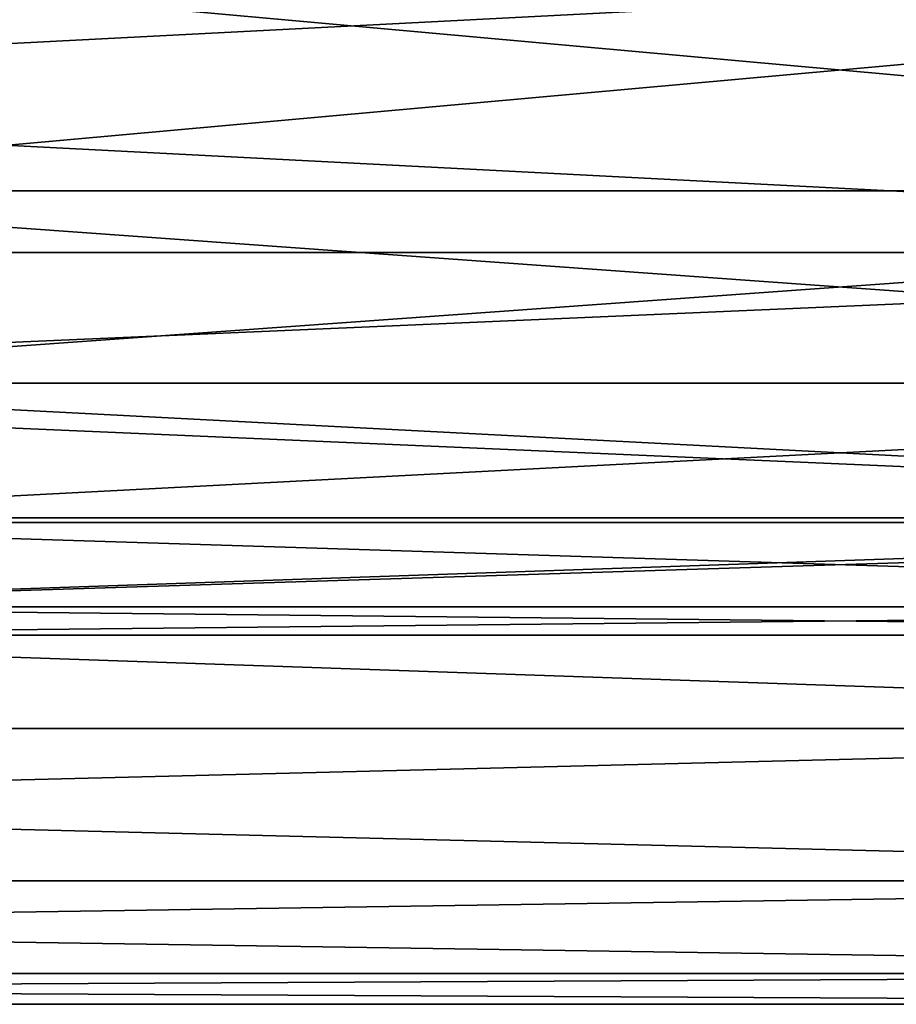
# Model space of a CAD drawing. Header units: metres. Extents: x 59 to 135, y -85 to 87.
# Tile 21 of 210: x 92.3 to 97.05, y -23 to -17.67. Entities that reach past the tile are written whole.
import ezdxf

# ---------------------------------------------------------------- set-up
doc = ezdxf.new("R2010")
doc.units = ezdxf.units.M
doc.layers.add('solid_21_404_502_XXX', color=7, linetype='CONTINUOUS')

msp = doc.modelspace()

# ---------------------------------------------------------------- linework, layer by layer
at = {"layer": 'solid_21_404_502_XXX'}
for points in [[(103.5, -17.215748, 15.251822), (70.300003, -17.215731, 15.251806), (70.300003, -18.928629, 13.065489)], [(103.5, -18.928629, -13.065489), (70.300003, -18.928629, -13.065489), (70.300003, -17.215731, -15.251806)], [(103.5, -17.215748, -15.251822), (103.5, -18.928629, -13.065489), (70.300003, -17.215731, -15.251806)], [(103.5, -18.928629, 13.065489), (103.5, -17.215748, 15.251822), (70.300003, -18.928629, 13.065489)], [(89.5, -18.594372, -9.75955), (104, -18.594372, -9.75955), (104, -17.282795, -11.929121)], [(89.5, -17.282795, -11.929121), (89.5, -18.594372, -9.75955), (104, -17.282795, -11.929121)], [(89.5, -17.282795, 11.929121), (104, -17.282795, 11.929121), (104, -18.594372, 9.75955)], [(89.5, -18.594372, 9.75955), (89.5, -17.282795, 11.929121), (104, -18.594372, 9.75955)], [(89.5, -19.635345, -7.446674), (104, -19.635345, -7.446674), (104, -18.594372, -9.75955)], [(89.5, -18.594372, -9.75955), (89.5, -19.635345, -7.446674), (104, -18.594372, -9.75955)], [(89.5, -18.594372, 9.75955), (104, -18.594372, 9.75955), (104, -19.635345, 7.446674)], [(89.5, -19.635345, 7.446674), (89.5, -18.594372, 9.75955), (104, -19.635345, 7.446674)], [(103.5, -18.928629, 13.065489), (70.300003, -18.928629, 13.065489), (70.300003, -20.365469, 10.688622)], [(103.5, -20.365488, 10.688633), (103.5, -18.928629, 13.065489), (70.300003, -20.365469, 10.688622)], [(103.5, -20.365488, -10.688633), (70.300003, -20.365469, -10.688622), (70.300003, -18.928629, -13.065489)], [(103.5, -18.928629, -13.065489), (103.5, -20.365488, -10.688633), (70.300003, -18.928629, -13.065489)], [(89.5, -20.389814, -5.025488), (104, -20.389814, -5.025488), (104, -19.635345, -7.446674)], [(89.5, -19.635345, -7.446674), (89.5, -20.389814, -5.025488), (104, -19.635345, -7.446674)], [(89.5, -19.635345, 7.446674), (104, -19.635345, 7.446674), (104, -20.389814, 5.025488)], [(89.5, -20.389814, 5.025488), (89.5, -19.635345, 7.446674), (104, -20.389814, 5.025488)], [(103.5, -20.365488, 10.688633), (70.300003, -20.365469, 10.688622), (70.300003, -21.505373, 8.155912)], [(103.5, -21.505373, -8.155912), (70.300003, -21.505373, -8.155912), (70.300003, -20.365469, -10.688622)], [(103.5, -20.365488, -10.688633), (103.5, -21.505373, -8.155912), (70.300003, -20.365469, -10.688622)], [(103.5, -21.505373, 8.155912), (103.5, -20.365488, 10.688633), (70.300003, -21.505373, 8.155912)], [(89.5, -20.846859, -2.531239), (104, -20.846859, -2.531239), (104, -20.389814, -5.025488)], [(89.5, -20.389814, -5.025488), (89.5, -20.846859, -2.531239), (104, -20.389814, -5.025488)], [(89.5, -20.389814, 5.025488), (104, -20.389814, 5.025488), (104, -20.846859, 2.531239)], [(89.5, -20.846859, 2.531239), (89.5, -20.389814, 5.025488), (104, -20.846859, 2.531239)], [(89.5, -21), (104, -21), (104, -20.846859, -2.531239)], [(89.5, -20.846859, -2.531239), (89.5, -21), (104, -20.846859, -2.531239)], [(89.5, -20.846859, 2.531239), (104, -20.846859, 2.531239), (104, -21)], [(89.5, -21), (89.5, -20.846859, 2.531239), (104, -21)], [(103.5, -21.505373, 8.155912), (70.300003, -21.505373, 8.155912), (70.300003, -22.33164, 5.504255)], [(103.5, -22.331661, 5.50426), (103.5, -21.505373, 8.155912), (70.300003, -22.33164, 5.504255)], [(103.5, -22.331661, -5.50426), (70.300003, -22.33164, -5.504255), (70.300003, -21.505373, -8.155912)], [(103.5, -21.505373, -8.155912), (103.5, -22.331661, -5.50426), (70.300003, -21.505373, -8.155912)], [(103.5, -22.331661, 5.50426), (70.300003, -22.33164, 5.504255), (70.300003, -22.832304, 2.772344)], [(103.5, -22.832304, -2.772344), (70.300003, -22.832304, -2.772344), (70.300003, -22.33164, -5.504255)], [(103.5, -22.331661, -5.50426), (103.5, -22.832304, -2.772344), (70.300003, -22.33164, -5.504255)], [(103.5, -22.832304, 2.772344), (103.5, -22.331661, 5.50426), (70.300003, -22.832304, 2.772344)], [(103.5, -22.832304, 2.772344), (70.300003, -22.832304, 2.772344), (70.300003, -22.999977)], [(103.5, -23), (70.300003, -22.999977), (70.300003, -22.832304, -2.772344)], [(103.5, -23), (103.5, -22.832304, 2.772344), (70.300003, -22.999977)], [(103.5, -22.832304, -2.772344), (103.5, -23), (70.300003, -22.832304, -2.772344)]]:
    msp.add_3dface(points, dxfattribs=at)

doc.saveas('drawing.dxf')
